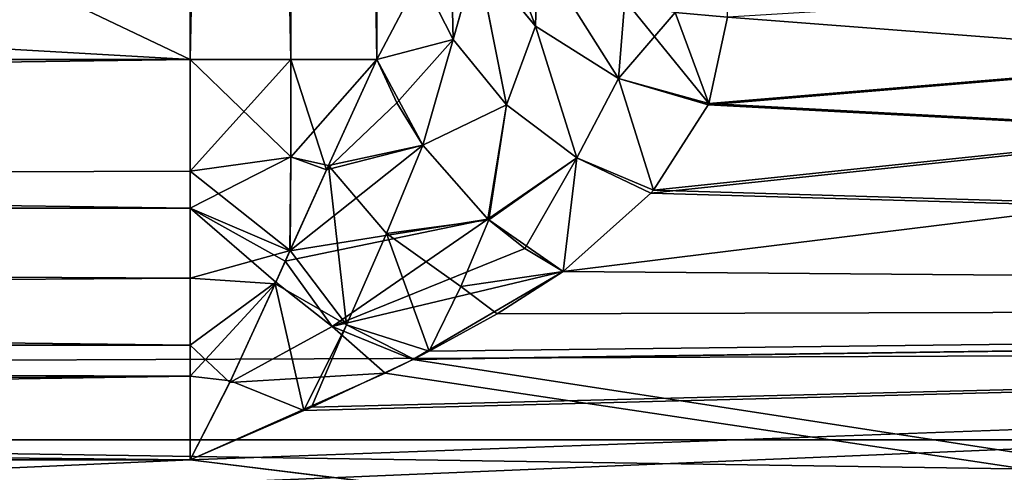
# Model space of a CAD drawing. Header units: millimetres. Extents: x -143 to 143, y -35 to 35.
# Tile 60 of 256: x -120.268 to -118.435, y 5.94 to 6.782. Entities that reach past the tile are written whole.
import ezdxf

# ---------------------------------------------------------------- set-up
doc = ezdxf.new("R2010")
doc.units = ezdxf.units.MM
doc.header["$LTSCALE"] = 65.185185
for name, color, linetype in [('1792', 7, 'CONTINUOUS'), ('1800', 7, 'CONTINUOUS'), ('1813', 7, 'CONTINUOUS'), ('2062', 7, 'CONTINUOUS'), ('2073', 7, 'CONTINUOUS'), ('2076', 7, 'CONTINUOUS'), ('2077', 7, 'CONTINUOUS'), ('2078', 7, 'CONTINUOUS'), ('2079', 7, 'CONTINUOUS'), ('2080', 7, 'CONTINUOUS'), ('2081', 7, 'CONTINUOUS'), ('2087', 7, 'CONTINUOUS'), ('2166', 7, 'CONTINUOUS'), ('2167', 7, 'CONTINUOUS'), ('2168', 7, 'CONTINUOUS'), ('2169', 7, 'CONTINUOUS'), ('2170', 7, 'CONTINUOUS'), ('2171', 7, 'CONTINUOUS')]:
    doc.layers.add(name, color=color, linetype=linetype)

msp = doc.modelspace()

# ---------------------------------------------------------------- linework, layer by layer
at = {"layer": '1792', "linetype": 'CONTINUOUS'}
for points in [[(-93.65, 3.6336, 20.1754), (-93.65, 7.0732, 19.2411), (-140.45, 6.9438, 19.2882), (-93.65, 3.6336, 20.1754)], [(-140.45, 3.4954, 20.1998), (-93.65, 3.6336, 20.1754), (-140.45, 6.9438, 19.2882), (-140.45, 3.4954, 20.1998)]]:
    msp.add_3dface(points, dxfattribs=at)
at = {"layer": '1800', "linetype": 'CONTINUOUS'}
for points in [[(-140.45, 7.0544, -19.248), (-93.65, 6.9153, -19.2984), (-117.65, 3.75, -20.1541), (-140.45, 7.0544, -19.248)], [(-140.45, 3.6113, -20.1794), (-140.45, 7.0544, -19.248), (-118.6152, 3.6237, -20.1772), (-140.45, 3.6113, -20.1794)], [(-118.6152, 3.6237, -20.1772), (-140.45, 7.0544, -19.248), (-117.65, 3.75, -20.1541), (-118.6152, 3.6237, -20.1772)]]:
    msp.add_3dface(points, dxfattribs=at)
at = {"layer": '1813', "linetype": 'CONTINUOUS'}
for points in [[(-122, 6, 0), (-122, 5.8496, -1.3349), (-112, 6), (-122, 6, 0)], [(-112, 6), (-122, 5.8496, -1.3349), (-112, 5.8496, -1.335), (-112, 6)], [(-122, 5.8496, 1.335), (-122, 6, 0), (-112, 5.8496, 1.335), (-122, 5.8496, 1.335)], [(-112, 5.8496, 1.335), (-122, 6, 0), (-112, 6), (-112, 5.8496, 1.335)]]:
    msp.add_3dface(points, dxfattribs=at)
at = {"layer": '2062', "linetype": 'CONTINUOUS'}
for points in [[(-93.65, 9.284, -16.0018), (-140.45, 7.4711, -16.9243), (-93.65, 6.3704, -17.3686), (-93.65, 9.284, -16.0018)], [(-140.45, 7.4711, -16.9243), (-140.45, 5.2857, -17.7288), (-93.65, 6.3704, -17.3686), (-140.45, 7.4711, -16.9243)], [(-140.45, 5.2857, -17.7288), (-127.2, 5.2857, -17.7288), (-93.65, 6.3704, -17.3686), (-140.45, 5.2857, -17.7288)], [(-127.2, 5.2857, -17.7288), (-113.95, 5.2857, -17.7288), (-93.65, 6.3704, -17.3686), (-127.2, 5.2857, -17.7288)]]:
    msp.add_3dface(points, dxfattribs=at)
at = {"layer": '2073', "linetype": 'CONTINUOUS'}
for points in [[(-112, 6.2547, 4.9879), (-112, 7.2078, 3.4711), (-119.2562, 6.3136, 4.9131), (-112, 6.2547, 4.9879)], [(-119.2562, 6.3136, 4.9131), (-112, 7.2078, 3.4711), (-119.0931, 6.4589, 4.7205), (-119.2562, 6.3136, 4.9131)], [(-119.0931, 6.4589, 4.7205), (-112, 7.2078, 3.4711), (-119.0882, 6.4645, 4.7127), (-119.0931, 6.4589, 4.7205)], [(-119.0882, 6.4645, 4.7127), (-112, 7.2078, 3.4711), (-118.9864, 6.6234, 4.4868), (-119.0882, 6.4645, 4.7127)], [(-118.9864, 6.6234, 4.4868), (-112, 7.2078, 3.4711), (-118.9852, 6.626, 4.4829), (-118.9864, 6.6234, 4.4868)], [(-118.9852, 6.626, 4.4829), (-112, 7.2078, 3.4711), (-118.95, 6.7869, 4.2353), (-118.9852, 6.626, 4.4829)], [(-112, 7.2078, -3.4711), (-112, 6.2547, -4.9879), (-118.95, 7.0298, -3.8187), (-112, 7.2078, -3.4711)], [(-118.95, 7.0298, -3.8187), (-112, 6.2547, -4.9879), (-118.95, 6.7869, -4.2353), (-118.95, 7.0298, -3.8187)], [(-118.95, 6.7869, -4.2353), (-112, 6.2547, -4.9879), (-118.9852, 6.6261, -4.4828), (-118.95, 6.7869, -4.2353)], [(-118.9862, 6.6236, -4.4864), (-112, 6.2547, -4.9879), (-119.0881, 6.4646, -4.7126), (-118.9862, 6.6236, -4.4864)], [(-118.9852, 6.6261, -4.4828), (-112, 6.2547, -4.9879), (-118.9862, 6.6236, -4.4864), (-118.9852, 6.6261, -4.4828)], [(-119.0929, 6.4591, -4.7202), (-112, 6.2547, -4.9879), (-119.2562, 6.3136, -4.9131), (-119.0929, 6.4591, -4.7202)], [(-119.0881, 6.4646, -4.7126), (-112, 6.2547, -4.9879), (-119.0929, 6.4591, -4.7202), (-119.0881, 6.4646, -4.7126)], [(-119.2562, 6.3136, -4.9131), (-112, 6.2547, -4.9879), (-119.5358, 6.1498, -5.1166), (-119.2562, 6.3136, -4.9131)], [(-119.3787, 6.2349, 5.0125), (-112, 6.2547, 4.9879), (-119.2562, 6.3136, 4.9131), (-119.3787, 6.2349, 5.0125)], [(-112, 6.2547, 4.9879), (-139.95, 5.0731, 6.1858), (-112, 4.9879, 6.2547), (-112, 6.2547, 4.9879)], [(-139.95, 5.0731, 6.1858), (-112, 6.2547, 4.9879), (-119.95, 5.9628, 5.3333), (-139.95, 5.0731, 6.1858)], [(-119.95, 5.9628, 5.3333), (-112, 6.2547, 4.9879), (-119.7385, 6.0548, 5.2287), (-119.95, 5.9628, 5.3333)], [(-119.7385, 6.0548, 5.2287), (-112, 6.2547, 4.9879), (-119.7247, 6.061, 5.2216), (-119.7385, 6.0548, 5.2287)], [(-119.7247, 6.061, 5.2216), (-112, 6.2547, 4.9879), (-119.5341, 6.1506, 5.1156), (-119.7247, 6.061, 5.2216)], [(-112, 6.2547, -4.9879), (-112, 4.9879, -6.2547), (-119.5358, 6.1498, -5.1166), (-112, 6.2547, -4.9879)], [(-119.5341, 6.1506, 5.1156), (-112, 6.2547, 4.9879), (-119.5052, 6.1653, 5.0979), (-119.5341, 6.1506, 5.1156)], [(-119.5052, 6.1653, 5.0979), (-112, 6.2547, 4.9879), (-119.3787, 6.2349, 5.0125), (-119.5052, 6.1653, 5.0979)], [(-119.5358, 6.1498, -5.1166), (-112, 4.9879, -6.2547), (-119.5876, 6.1243, -5.1471), (-119.5358, 6.1498, -5.1166)], [(-119.5876, 6.1243, -5.1471), (-112, 4.9879, -6.2547), (-119.95, 5.9628, -5.3333), (-119.5876, 6.1243, -5.1471)], [(-129.95, 5.9628, 5.3333), (-139.95, 5.0731, 6.1858), (-119.95, 5.9628, 5.3333), (-129.95, 5.9628, 5.3333)], [(-119.95, 5.9628, -5.3333), (-112, 4.9879, -6.2547), (-139.95, 5.9628, -5.3333), (-119.95, 5.9628, -5.3333)], [(-139.95, 5.9628, -5.3333), (-112, 4.9879, -6.2547), (-139.95, 5.2452, -6.0405), (-139.95, 5.9628, -5.3333)]]:
    msp.add_3dface(points, dxfattribs=at)
at = {"layer": '2076', "linetype": 'CONTINUOUS'}
for points in [[(-139.95, 6.7082, -5), (-139.95, 7.8284, -5), (-119.95, 16.4393, -5), (-139.95, 6.7082, -5)], [(-119.95, 6.7082, -5), (-139.95, 6.7082, -5), (-119.95, 16.4393, -5), (-119.95, 6.7082, -5)]]:
    msp.add_3dface(points, dxfattribs=at)
at = {"layer": '2077', "linetype": 'CONTINUOUS'}
for points in [[(-139.95, 6.4315, -5.039), (-139.95, 6.7082, -5), (-119.95, 6.4315, -5.039), (-139.95, 6.4315, -5.039)], [(-139.95, 6.7082, -5), (-119.95, 6.7082, -5), (-119.95, 6.4315, -5.039), (-139.95, 6.7082, -5)], [(-139.95, 6.1764, -5.1531), (-139.95, 6.4315, -5.039), (-119.95, 6.1764, -5.1531), (-139.95, 6.1764, -5.1531)], [(-119.95, 6.1764, -5.1531), (-139.95, 6.4315, -5.039), (-119.95, 6.4315, -5.039), (-119.95, 6.1764, -5.1531)], [(-119.95, 5.9628, -5.3333), (-139.95, 5.9628, -5.3333), (-139.95, 6.1764, -5.1531), (-119.95, 5.9628, -5.3333)], [(-119.95, 5.9628, -5.3333), (-139.95, 6.1764, -5.1531), (-119.95, 6.1764, -5.1531), (-119.95, 5.9628, -5.3333)]]:
    msp.add_3dface(points, dxfattribs=at)
at = {"layer": '2078', "linetype": 'CONTINUOUS'}
for points in [[(-119.95, 6.4315, -5.039), (-119.95, 6.7082, -5), (-119.763, 6.5265, -4.9798), (-119.95, 6.4315, -5.039)], [(-119.95, 6.7082, -5), (-119.763, 6.7082, -4.9637), (-119.763, 6.5265, -4.9798), (-119.95, 6.7082, -5)], [(-119.763, 6.7082, -4.9637), (-119.6031, 6.7082, -4.8601), (-119.6963, 6.5027, -4.9508), (-119.763, 6.7082, -4.9637)], [(-119.763, 6.5265, -4.9798), (-119.763, 6.7082, -4.9637), (-119.6963, 6.5027, -4.9508), (-119.763, 6.5265, -4.9798)], [(-119.95, 6.4315, -5.039), (-119.763, 6.5265, -4.9798), (-119.7645, 6.3521, -5.0274), (-119.95, 6.4315, -5.039)], [(-119.7645, 6.3521, -5.0274), (-119.763, 6.5265, -4.9798), (-119.6963, 6.5027, -4.9508), (-119.7645, 6.3521, -5.0274)], [(-119.95, 6.1764, -5.1531), (-119.95, 6.4315, -5.039), (-119.7907, 6.2937, -5.0614), (-119.95, 6.1764, -5.1531)], [(-119.95, 6.4315, -5.039), (-119.7645, 6.3521, -5.0274), (-119.7733, 6.3325, -5.0386), (-119.95, 6.4315, -5.039)], [(-119.95, 6.4315, -5.039), (-119.7733, 6.3325, -5.0386), (-119.7907, 6.2937, -5.0614), (-119.95, 6.4315, -5.039)], [(-119.8766, 6.1069, -5.1942), (-119.95, 6.1764, -5.1531), (-119.7907, 6.2937, -5.0614), (-119.8766, 6.1069, -5.1942)], [(-119.95, 5.9628, -5.3333), (-119.95, 6.1764, -5.1531), (-119.8766, 6.1069, -5.1942), (-119.95, 5.9628, -5.3333)]]:
    msp.add_3dface(points, dxfattribs=at)
at = {"layer": '2079', "linetype": 'CONTINUOUS'}
for points in [[(-119.6963, 6.5027, -4.9508), (-119.6031, 6.7082, -4.8601), (-119.5656, 6.6271, -4.8359), (-119.6963, 6.5027, -4.9508)], [(-119.5174, 6.5486, -4.8248), (-119.6963, 6.5027, -4.9508), (-119.5656, 6.6271, -4.8359), (-119.5174, 6.5486, -4.8248)], [(-119.7645, 6.3521, -5.0274), (-119.6963, 6.5027, -4.9508), (-119.5174, 6.5486, -4.8248), (-119.7645, 6.3521, -5.0274)], [(-119.3963, 6.4109, -4.8433), (-119.7645, 6.3521, -5.0274), (-119.5174, 6.5486, -4.8248), (-119.3963, 6.4109, -4.8433)], [(-119.7733, 6.3325, -5.0386), (-119.7645, 6.3521, -5.0274), (-119.3963, 6.4109, -4.8433), (-119.7733, 6.3325, -5.0386)], [(-119.7733, 6.3325, -5.0386), (-119.3963, 6.4109, -4.8433), (-119.6861, 6.2113, -5.0778), (-119.7733, 6.3325, -5.0386)], [(-119.3963, 6.4109, -4.8433), (-119.3275, 6.3562, -4.8723), (-119.6861, 6.2113, -5.0778), (-119.3963, 6.4109, -4.8433)], [(-119.3275, 6.3562, -4.8723), (-119.2562, 6.3136, -4.9131), (-119.6861, 6.2113, -5.0778), (-119.3275, 6.3562, -4.8723)], [(-119.7907, 6.2937, -5.0614), (-119.7733, 6.3325, -5.0386), (-119.6861, 6.2113, -5.0778), (-119.7907, 6.2937, -5.0614)], [(-119.2562, 6.3136, -4.9131), (-119.5358, 6.1498, -5.1166), (-119.6861, 6.2113, -5.0778), (-119.2562, 6.3136, -4.9131)], [(-119.8766, 6.1069, -5.1942), (-119.7907, 6.2937, -5.0614), (-119.6861, 6.2113, -5.0778), (-119.8766, 6.1069, -5.1942)], [(-119.5876, 6.1243, -5.1471), (-119.8766, 6.1069, -5.1942), (-119.6861, 6.2113, -5.0778), (-119.5876, 6.1243, -5.1471)], [(-119.5358, 6.1498, -5.1166), (-119.5876, 6.1243, -5.1471), (-119.6861, 6.2113, -5.0778), (-119.5358, 6.1498, -5.1166)], [(-119.5876, 6.1243, -5.1471), (-119.95, 5.9628, -5.3333), (-119.8766, 6.1069, -5.1942), (-119.5876, 6.1243, -5.1471)]]:
    msp.add_3dface(points, dxfattribs=at)
at = {"layer": '2080', "linetype": 'CONTINUOUS'}
for points in [[(-119.3074, 6.77, -4.4924), (-119.4168, 6.9018, -4.5518), (-119.4119, 7.0488, -4.3987), (-119.3074, 6.77, -4.4924)], [(-119.3036, 6.9112, -4.3128), (-119.3074, 6.77, -4.4924), (-119.4119, 7.0488, -4.3987), (-119.3036, 6.9112, -4.3128)], [(-119.1532, 6.6726, -4.4686), (-119.3074, 6.77, -4.4924), (-119.3036, 6.9112, -4.3128), (-119.1532, 6.6726, -4.4686)], [(-119.1413, 6.8192, -4.2554), (-119.1532, 6.6726, -4.4686), (-119.3036, 6.9112, -4.3128), (-119.1413, 6.8192, -4.2554)], [(-119.4607, 6.7449, -4.6975), (-119.5213, 6.8633, -4.7572), (-119.4168, 6.9018, -4.5518), (-119.4607, 6.7449, -4.6975)], [(-119.3614, 6.6237, -4.6675), (-119.4607, 6.7449, -4.6975), (-119.4168, 6.9018, -4.5518), (-119.3614, 6.6237, -4.6675)], [(-119.3074, 6.77, -4.4924), (-119.3614, 6.6237, -4.6675), (-119.4168, 6.9018, -4.5518), (-119.3074, 6.77, -4.4924)], [(-119.4607, 6.7449, -4.6975), (-119.6031, 6.7082, -4.8601), (-119.5213, 6.8633, -4.7572), (-119.4607, 6.7449, -4.6975)], [(-119.0475, 6.7951, -4.2404), (-119.1532, 6.6726, -4.4686), (-119.1413, 6.8192, -4.2554), (-119.0475, 6.7951, -4.2404)], [(-118.9852, 6.6261, -4.4828), (-119.1532, 6.6726, -4.4686), (-119.0475, 6.7951, -4.2404), (-118.9852, 6.6261, -4.4828)], [(-118.95, 6.7869, -4.2353), (-118.9852, 6.6261, -4.4828), (-119.0475, 6.7951, -4.2404), (-118.95, 6.7869, -4.2353)], [(-119.2304, 6.5252, -4.6728), (-119.3614, 6.6237, -4.6675), (-119.3074, 6.77, -4.4924), (-119.2304, 6.5252, -4.6728)], [(-119.1532, 6.6726, -4.4686), (-119.2304, 6.5252, -4.6728), (-119.3074, 6.77, -4.4924), (-119.1532, 6.6726, -4.4686)], [(-119.5656, 6.6271, -4.8359), (-119.6031, 6.7082, -4.8601), (-119.4607, 6.7449, -4.6975), (-119.5656, 6.6271, -4.8359)], [(-119.5174, 6.5486, -4.8248), (-119.5656, 6.6271, -4.8359), (-119.4607, 6.7449, -4.6975), (-119.5174, 6.5486, -4.8248)], [(-119.3614, 6.6237, -4.6675), (-119.5174, 6.5486, -4.8248), (-119.4607, 6.7449, -4.6975), (-119.3614, 6.6237, -4.6675)], [(-119.0881, 6.4646, -4.7126), (-119.2304, 6.5252, -4.6728), (-119.1532, 6.6726, -4.4686), (-119.0881, 6.4646, -4.7126)], [(-118.9852, 6.6261, -4.4828), (-118.9862, 6.6236, -4.4864), (-119.1532, 6.6726, -4.4686), (-118.9852, 6.6261, -4.4828)], [(-118.9862, 6.6236, -4.4864), (-119.0881, 6.4646, -4.7126), (-119.1532, 6.6726, -4.4686), (-118.9862, 6.6236, -4.4864)], [(-119.3963, 6.4109, -4.8433), (-119.5174, 6.5486, -4.8248), (-119.3614, 6.6237, -4.6675), (-119.3963, 6.4109, -4.8433)], [(-119.2304, 6.5252, -4.6728), (-119.3963, 6.4109, -4.8433), (-119.3614, 6.6237, -4.6675), (-119.2304, 6.5252, -4.6728)], [(-119.3275, 6.3562, -4.8723), (-119.3963, 6.4109, -4.8433), (-119.2304, 6.5252, -4.6728), (-119.3275, 6.3562, -4.8723)], [(-119.2562, 6.3136, -4.9131), (-119.3275, 6.3562, -4.8723), (-119.2304, 6.5252, -4.6728), (-119.2562, 6.3136, -4.9131)], [(-119.0929, 6.4591, -4.7202), (-119.2562, 6.3136, -4.9131), (-119.2304, 6.5252, -4.6728), (-119.0929, 6.4591, -4.7202)], [(-119.0881, 6.4646, -4.7126), (-119.0929, 6.4591, -4.7202), (-119.2304, 6.5252, -4.6728), (-119.0881, 6.4646, -4.7126)]]:
    msp.add_3dface(points, dxfattribs=at)
at = {"layer": '2081', "linetype": 'CONTINUOUS'}
for points in [[(-119.95, 6.7082, -5), (-119.95, 16.4393, -5), (-119.759, 16.4393, -4.9621), (-119.95, 6.7082, -5)], [(-119.763, 6.7082, -4.9637), (-119.95, 6.7082, -5), (-119.759, 16.4393, -4.9621), (-119.763, 6.7082, -4.9637)], [(-119.6031, 6.7082, -4.8601), (-119.763, 6.7082, -4.9637), (-119.759, 16.4393, -4.9621), (-119.6031, 6.7082, -4.8601)], [(-119.5966, 16.4393, -4.8537), (-119.6031, 6.7082, -4.8601), (-119.759, 16.4393, -4.9621), (-119.5966, 16.4393, -4.8537)], [(-119.5213, 6.8633, -4.7572), (-119.6031, 6.7082, -4.8601), (-119.5966, 16.4393, -4.8537), (-119.5213, 6.8633, -4.7572)]]:
    msp.add_3dface(points, dxfattribs=at)
at = {"layer": '2087', "linetype": 'CONTINUOUS'}
for points in [[(-93.65, 6.2597, 17.4088), (-140.45, 8.8857, 16.2263), (-93.65, 9.1819, 16.0606), (-93.65, 6.2597, 17.4088)], [(-140.45, 6.0649, 17.4776), (-140.45, 8.8857, 16.2263), (-93.65, 6.2597, 17.4088), (-140.45, 6.0649, 17.4776)], [(-93.65, 3.1481, 18.2302), (-140.45, 6.0649, 17.4776), (-93.65, 6.2597, 17.4088), (-93.65, 3.1481, 18.2302)], [(-140.45, 3.0752, 18.2426), (-140.45, 6.0649, 17.4776), (-93.65, 3.1481, 18.2302), (-140.45, 3.0752, 18.2426)]]:
    msp.add_3dface(points, dxfattribs=at)
at = {"layer": '2166', "linetype": 'CONTINUOUS'}
for points in [[(-119.4607, 6.7448, 4.6976), (-119.4674, 7.0411, 4.6307), (-119.5212, 6.8633, 4.7572), (-119.4607, 6.7448, 4.6976)], [(-119.4168, 6.9017, 4.5519), (-119.4674, 7.0411, 4.6307), (-119.4607, 6.7448, 4.6976), (-119.4168, 6.9017, 4.5519)], [(-119.3074, 6.7699, 4.4925), (-119.4119, 7.0488, 4.3987), (-119.4168, 6.9017, 4.5519), (-119.3074, 6.7699, 4.4925)], [(-119.3036, 6.9112, 4.3128), (-119.4119, 7.0488, 4.3987), (-119.3074, 6.7699, 4.4925), (-119.3036, 6.9112, 4.3128)], [(-119.1532, 6.6725, 4.4687), (-119.3036, 6.9112, 4.3128), (-119.3074, 6.7699, 4.4925), (-119.1532, 6.6725, 4.4687)], [(-119.1413, 6.8192, 4.2554), (-119.3036, 6.9112, 4.3128), (-119.1532, 6.6725, 4.4687), (-119.1413, 6.8192, 4.2554)], [(-119.3614, 6.6236, 4.6677), (-119.4168, 6.9017, 4.5519), (-119.4607, 6.7448, 4.6976), (-119.3614, 6.6236, 4.6677)], [(-119.3074, 6.7699, 4.4925), (-119.4168, 6.9017, 4.5519), (-119.3614, 6.6236, 4.6677), (-119.3074, 6.7699, 4.4925)], [(-119.4607, 6.7448, 4.6976), (-119.5212, 6.8633, 4.7572), (-119.6031, 6.7082, 4.8601), (-119.4607, 6.7448, 4.6976)], [(-118.9852, 6.626, 4.4829), (-119.1413, 6.8192, 4.2554), (-119.1532, 6.6725, 4.4687), (-118.9852, 6.626, 4.4829)], [(-118.9852, 6.626, 4.4829), (-119.0475, 6.7951, 4.2404), (-119.1413, 6.8192, 4.2554), (-118.9852, 6.626, 4.4829)], [(-118.9852, 6.626, 4.4829), (-118.95, 6.7869, 4.2353), (-119.0475, 6.7951, 4.2404), (-118.9852, 6.626, 4.4829)], [(-119.2305, 6.5251, 4.6729), (-119.3074, 6.7699, 4.4925), (-119.3614, 6.6236, 4.6677), (-119.2305, 6.5251, 4.6729)], [(-119.1532, 6.6725, 4.4687), (-119.3074, 6.7699, 4.4925), (-119.2305, 6.5251, 4.6729), (-119.1532, 6.6725, 4.4687)], [(-119.4607, 6.7448, 4.6976), (-119.6031, 6.7082, 4.8601), (-119.5174, 6.5486, 4.8248), (-119.4607, 6.7448, 4.6976)], [(-119.3614, 6.6236, 4.6677), (-119.4607, 6.7448, 4.6976), (-119.5174, 6.5486, 4.8248), (-119.3614, 6.6236, 4.6677)], [(-119.0882, 6.4645, 4.7127), (-119.1532, 6.6725, 4.4687), (-119.2305, 6.5251, 4.6729), (-119.0882, 6.4645, 4.7127)], [(-119.0882, 6.4645, 4.7127), (-118.9864, 6.6234, 4.4868), (-119.1532, 6.6725, 4.4687), (-119.0882, 6.4645, 4.7127)], [(-118.9864, 6.6234, 4.4868), (-118.9852, 6.626, 4.4829), (-119.1532, 6.6725, 4.4687), (-118.9864, 6.6234, 4.4868)], [(-119.3947, 6.4095, 4.8439), (-119.3614, 6.6236, 4.6677), (-119.5174, 6.5486, 4.8248), (-119.3947, 6.4095, 4.8439)], [(-119.2305, 6.5251, 4.6729), (-119.3614, 6.6236, 4.6677), (-119.3947, 6.4095, 4.8439), (-119.2305, 6.5251, 4.6729)], [(-119.2562, 6.3136, 4.9131), (-119.2305, 6.5251, 4.6729), (-119.3947, 6.4095, 4.8439), (-119.2562, 6.3136, 4.9131)], [(-119.2562, 6.3136, 4.9131), (-119.0931, 6.4589, 4.7205), (-119.2305, 6.5251, 4.6729), (-119.2562, 6.3136, 4.9131)], [(-119.0931, 6.4589, 4.7205), (-119.0882, 6.4645, 4.7127), (-119.2305, 6.5251, 4.6729), (-119.0931, 6.4589, 4.7205)]]:
    msp.add_3dface(points, dxfattribs=at)
at = {"layer": '2167', "linetype": 'CONTINUOUS'}
for points in [[(-119.95, 6.7082, 5), (-119.763, 6.7082, 4.9637), (-119.95, 16.4393, 5), (-119.95, 6.7082, 5)], [(-119.95, 16.4393, 5), (-119.763, 6.7082, 4.9637), (-119.7587, 16.4393, 4.9619), (-119.95, 16.4393, 5)], [(-119.763, 6.7082, 4.9637), (-119.6031, 6.7082, 4.8601), (-119.7587, 16.4393, 4.9619), (-119.763, 6.7082, 4.9637)], [(-119.7587, 16.4393, 4.9619), (-119.6031, 6.7082, 4.8601), (-119.5963, 16.4393, 4.8534), (-119.7587, 16.4393, 4.9619)], [(-119.6031, 6.7082, 4.8601), (-119.5212, 6.8633, 4.7572), (-119.5963, 16.4393, 4.8534), (-119.6031, 6.7082, 4.8601)]]:
    msp.add_3dface(points, dxfattribs=at)
at = {"layer": '2168', "linetype": 'CONTINUOUS'}
for points in [[(-119.763, 6.7082, 4.9637), (-119.95, 6.7082, 5), (-119.95, 6.4999, 5.0219), (-119.763, 6.7082, 4.9637)], [(-119.763, 6.5261, 4.9798), (-119.763, 6.7082, 4.9637), (-119.95, 6.4999, 5.0219), (-119.763, 6.5261, 4.9798)], [(-119.6031, 6.7082, 4.8601), (-119.763, 6.7082, 4.9637), (-119.763, 6.5261, 4.9798), (-119.6031, 6.7082, 4.8601)], [(-119.6931, 6.5105, 4.9474), (-119.6031, 6.7082, 4.8601), (-119.763, 6.5261, 4.9798), (-119.6931, 6.5105, 4.9474)], [(-119.7643, 6.3523, 5.0273), (-119.763, 6.5261, 4.9798), (-119.95, 6.4999, 5.0219), (-119.7643, 6.3523, 5.0273)], [(-119.7643, 6.3523, 5.0273), (-119.6931, 6.5105, 4.9474), (-119.763, 6.5261, 4.9798), (-119.7643, 6.3523, 5.0273)], [(-119.95, 6.3008, 5.0867), (-119.7643, 6.3523, 5.0273), (-119.95, 6.4999, 5.0219), (-119.95, 6.3008, 5.0867)], [(-119.792, 6.2904, 5.0634), (-119.7643, 6.3523, 5.0273), (-119.95, 6.3008, 5.0867), (-119.792, 6.2904, 5.0634)], [(-119.95, 6.1188, 5.1922), (-119.792, 6.2904, 5.0634), (-119.95, 6.3008, 5.0867), (-119.95, 6.1188, 5.1922)], [(-119.8753, 6.1101, 5.1916), (-119.792, 6.2904, 5.0634), (-119.95, 6.1188, 5.1922), (-119.8753, 6.1101, 5.1916)], [(-119.95, 5.9628, 5.3333), (-119.8753, 6.1101, 5.1916), (-119.95, 6.1188, 5.1922), (-119.95, 5.9628, 5.3333)]]:
    msp.add_3dface(points, dxfattribs=at)
at = {"layer": '2169', "linetype": 'CONTINUOUS'}
for points in [[(-119.5174, 6.5486, 4.8248), (-119.6031, 6.7082, 4.8601), (-119.6931, 6.5105, 4.9474), (-119.5174, 6.5486, 4.8248)], [(-119.5174, 6.5486, 4.8248), (-119.6931, 6.5105, 4.9474), (-119.5846, 6.3841, 4.9368), (-119.5174, 6.5486, 4.8248)], [(-119.3947, 6.4095, 4.8439), (-119.5174, 6.5486, 4.8248), (-119.5846, 6.3841, 4.9368), (-119.3947, 6.4095, 4.8439)], [(-119.6931, 6.5105, 4.9474), (-119.7643, 6.3523, 5.0273), (-119.6592, 6.2142, 5.0696), (-119.6931, 6.5105, 4.9474)], [(-119.5846, 6.3841, 4.9368), (-119.6931, 6.5105, 4.9474), (-119.6592, 6.2142, 5.0696), (-119.5846, 6.3841, 4.9368)], [(-119.3947, 6.4095, 4.8439), (-119.5846, 6.3841, 4.9368), (-119.4468, 6.2854, 4.9649), (-119.3947, 6.4095, 4.8439)], [(-119.2562, 6.3136, 4.9131), (-119.3947, 6.4095, 4.8439), (-119.4468, 6.2854, 4.9649), (-119.2562, 6.3136, 4.9131)], [(-119.5052, 6.1653, 5.0979), (-119.5846, 6.3841, 4.9368), (-119.6592, 6.2142, 5.0696), (-119.5052, 6.1653, 5.0979)], [(-119.5846, 6.3841, 4.9368), (-119.5052, 6.1653, 5.0979), (-119.4468, 6.2854, 4.9649), (-119.5846, 6.3841, 4.9368)], [(-119.7643, 6.3523, 5.0273), (-119.792, 6.2904, 5.0634), (-119.6592, 6.2142, 5.0696), (-119.7643, 6.3523, 5.0273)], [(-119.3787, 6.2349, 5.0125), (-119.2562, 6.3136, 4.9131), (-119.4468, 6.2854, 4.9649), (-119.3787, 6.2349, 5.0125)], [(-119.7385, 6.0548, 5.2287), (-119.792, 6.2904, 5.0634), (-119.8753, 6.1101, 5.1916), (-119.7385, 6.0548, 5.2287)], [(-119.792, 6.2904, 5.0634), (-119.7385, 6.0548, 5.2287), (-119.6592, 6.2142, 5.0696), (-119.792, 6.2904, 5.0634)], [(-119.5052, 6.1653, 5.0979), (-119.3787, 6.2349, 5.0125), (-119.4468, 6.2854, 4.9649), (-119.5052, 6.1653, 5.0979)], [(-119.7385, 6.0548, 5.2287), (-119.7247, 6.061, 5.2216), (-119.6592, 6.2142, 5.0696), (-119.7385, 6.0548, 5.2287)], [(-119.7247, 6.061, 5.2216), (-119.5341, 6.1506, 5.1156), (-119.6592, 6.2142, 5.0696), (-119.7247, 6.061, 5.2216)], [(-119.5341, 6.1506, 5.1156), (-119.5052, 6.1653, 5.0979), (-119.6592, 6.2142, 5.0696), (-119.5341, 6.1506, 5.1156)], [(-119.95, 5.9628, 5.3333), (-119.7385, 6.0548, 5.2287), (-119.8753, 6.1101, 5.1916), (-119.95, 5.9628, 5.3333)]]:
    msp.add_3dface(points, dxfattribs=at)
at = {"layer": '2170', "linetype": 'CONTINUOUS'}
for points in [[(-139.95, 6.7082, 5), (-139.95, 6.4315, 5.039), (-119.95, 6.7082, 5), (-139.95, 6.7082, 5)], [(-119.95, 6.7082, 5), (-139.95, 6.4315, 5.039), (-119.95, 6.4999, 5.0219), (-119.95, 6.7082, 5)], [(-139.95, 6.4315, 5.039), (-119.95, 6.3008, 5.0867), (-119.95, 6.4999, 5.0219), (-139.95, 6.4315, 5.039)], [(-139.95, 6.4315, 5.039), (-139.95, 6.1764, 5.1531), (-119.95, 6.3008, 5.0867), (-139.95, 6.4315, 5.039)], [(-139.95, 6.1764, 5.1531), (-119.95, 6.1188, 5.1922), (-119.95, 6.3008, 5.0867), (-139.95, 6.1764, 5.1531)], [(-139.95, 6.1764, 5.1531), (-139.95, 5.9628, 5.3333), (-119.95, 6.1188, 5.1922), (-139.95, 6.1764, 5.1531)], [(-139.95, 5.9628, 5.3333), (-129.95, 5.9628, 5.3333), (-119.95, 6.1188, 5.1922), (-139.95, 5.9628, 5.3333)], [(-129.95, 5.9628, 5.3333), (-119.95, 5.9628, 5.3333), (-119.95, 6.1188, 5.1922), (-129.95, 5.9628, 5.3333)]]:
    msp.add_3dface(points, dxfattribs=at)
at = {"layer": '2171', "linetype": 'CONTINUOUS'}
for points in [[(-139.95, 7.8284, 5), (-119.95, 6.7082, 5), (-140.45, 16.4393, 5), (-139.95, 7.8284, 5)], [(-119.95, 6.7082, 5), (-119.95, 16.4393, 5), (-140.45, 16.4393, 5), (-119.95, 6.7082, 5)], [(-139.95, 7.8284, 5), (-139.95, 6.7082, 5), (-119.95, 6.7082, 5), (-139.95, 7.8284, 5)]]:
    msp.add_3dface(points, dxfattribs=at)

doc.saveas('drawing.dxf')
